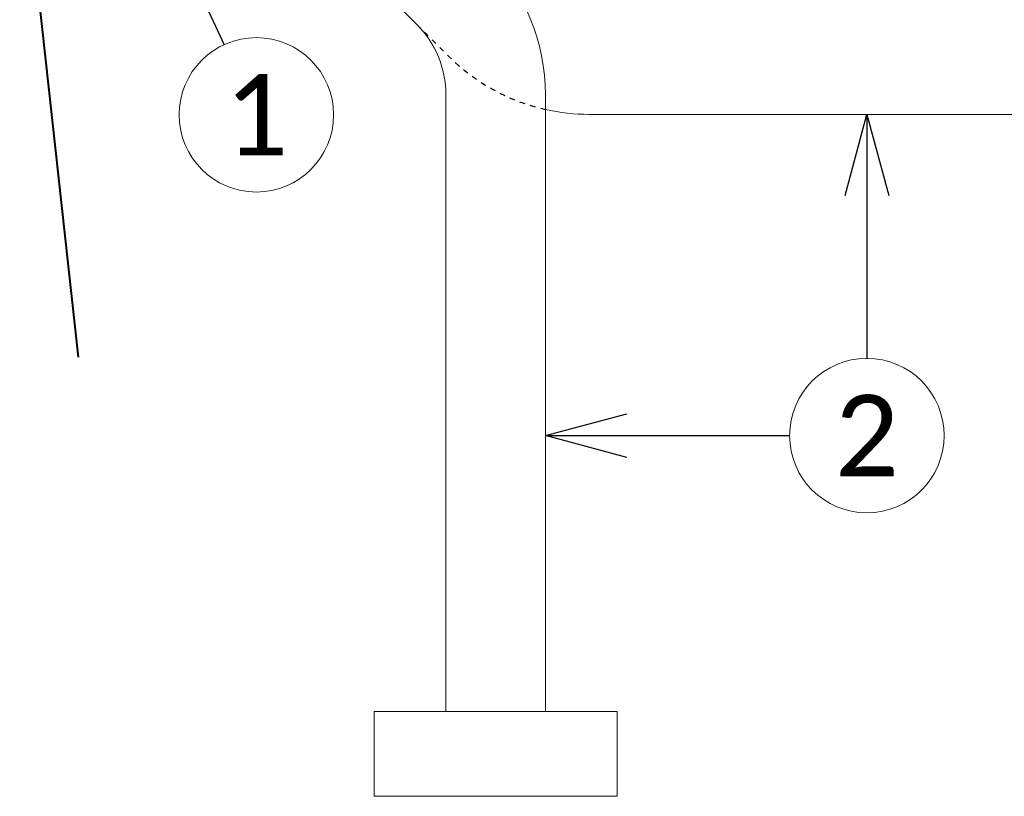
# Model space of a CAD drawing. Header units: metres. Extents: x -138 to 797, y -50 to 519.
# Tile 186 of 256: x 85 to 103, y 282 to 297. Entities that reach past the tile are written whole.
import ezdxf
from ezdxf import colors
from ezdxf.entities.mleader import LeaderData, LeaderLine
from ezdxf.enums import TextEntityAlignment as Align
from ezdxf.math import Vec2, Vec3

# ---------------------------------------------------------------- set-up
doc = ezdxf.new("R2010")
doc.units = ezdxf.units.M
doc.header["$MEASUREMENT"] = 0
doc.linetypes.add('Wisdot2', pattern=[0.125, 0.0625, -0.0625])
for name, color, linetype, lineweight in [('B_ANNO_DIM', 7, 'Continuous', 18), ('B_ANNO_SYMB', 7, 'Continuous', 18), ('B_ANNO_TEXT', 7, 'Continuous', 18), ('B_DETAIL', 7, 'Continuous', 18), ('B_DETAIL_HIDDEN', 7, 'Wisdot2', 25), ('B_DETAIL_OBJ', 7, 'Continuous', 40)]:
    doc.layers.add(name, color=color, linetype=linetype, lineweight=lineweight)
doc.styles.add('Annotative', font='calibri.ttf', dxfattribs={"height": 0.0625})
doc.styles.get("Standard").update_dxf_attribs({"font": 'calibri.ttf'})

# ---------------------------------------------------------------- blocks, each defined once
blk = doc.blocks.new('_Open30')
at = {"color": 0, "linetype": 'ByBlock', "lineweight": -2}
for p, q in [((-1, 0.268), (0, 0)), ((0, 0), (-1, -0.268)), ((0, 0), (-1, 0))]:
    blk.add_line(p, q, dxfattribs=at)
blk = doc.blocks.new('*U5621')
at = {"layer": 'B_ANNO_SYMB'}
for centre in [(202.1004, 27.9915), (213.3667, 22.0689)]:
    blk.add_circle(centre, 1.4255, dxfattribs=at)
at = {"layer": 'B_DETAIL'}
for p, q in [((205.0627, 29.6595), (201.3416, 33.3806)), ((205.5985, 28.3614), (205.5985, 16.9724)), ((207.4354, 28.3614), (207.4354, 16.9724)), ((208.2437, 28.0002), (218.1417, 28.0002))]:
    blk.add_line(p, q, dxfattribs=at)
at = {"layer": 'B_DETAIL', "flags": 128}
blk.add_lwpolyline([(208.7611, 16.9724), (204.2728, 16.9724), (204.2728, 15.408), (208.7611, 15.408)], close=True, dxfattribs=at)
at = {"layer": 'B_DETAIL'}
for centre, radius, start, end in [((203.7615, 28.3612), 3.6739, 0, 45), ((203.7615, 28.3612), 1.8369, 0, 45), ((208.2438, 31.674), 3.6739, 257.28821, 270)]:
    blk.add_arc(centre, radius, start, end, dxfattribs=at)
at = {"layer": 'B_DETAIL_HIDDEN', "ltscale": 0.5, "flags": 128}
blk.add_lwpolyline([(205.0596, 29.6595), (205.646, 29.0762, 0.1418235), (207.4354, 28.0902)], format="xyb", dxfattribs=at)
at = {"layer": 'B_DETAIL_OBJ'}
blk.add_line((197.7325, 33.3806), (198.811, 23.515), dxfattribs=at)
at = {"layer": 'B_ANNO_TEXT', "char_height": 1.5, "width": 3.563823, "attachment_point": 5, "style": 'Annotative'}
for s, insert in [('1', (202.1004, 27.9915)), ('2', (213.3667, 22.0689))]:
    blk.add_mtext(s, dxfattribs=dict(at, insert=insert))
at = {"layer": 'B_ANNO_TEXT', "style": 'Annotative'}
blk.add_attdef('DIM8', text='', height=1.5, dxfattribs=at).set_placement((182.277, 126.1044), align=Align.MIDDLE_CENTER)
blk.add_attdef('DIM10', text='', height=1.5, rotation=300, dxfattribs=at).set_placement((32.2459, 105.4056), align=Align.MIDDLE_CENTER)
at = {"layer": 'B_ANNO_DIM'}
ml = blk.add_multileader_mtext('Standard', dxfattribs=at)
ml.set_content('', color=256)
ml.set_leader_properties()
ml.set_arrow_properties(name='OPEN30')
ml.build(insert=Vec2(0, 0))
ml.multileader.update_dxf_attribs({"text_right_attachment_type": 3, "dogleg_length": 0.0625, "arrow_head_size": 1.5, "scale": 24})
ctx = ml.context
ctx.base_point, ctx.scale, ctx.char_height, ctx.arrow_head_size, ctx.landing_gap_size, ctx.plane_origin, ctx.plane_x_axis, ctx.plane_y_axis = Vec3(202.1315, 27.9238), 24, 1.5, 1.5, 0.75, Vec3(199.4258, 33.8096), Vec3(-0.4176773, 0.9085954), Vec3(-0.9085954, -0.4176773)
ctx.right_attachment = 3
notes = []
notes.append((ctx, [(0, (1, 1, 0), (200.8784, 30.6496), (0.4176773, -0.9085954), 1.5, [(0, [(199.623, 33.3806), (200.8784, 30.6496), (200.8784, 30.6496)], 0, [])])]))
ctx.mtext.insert, ctx.mtext.text_direction, ctx.mtext.rotation, ctx.mtext.flow_direction = Vec3(201.1368, 28.292), Vec3(-0.4176773, 0.9085954), 2.0016838, 5
ml = blk.add_multileader_mtext('Standard', dxfattribs=at)
ml.set_content('', color=256)
ml.set_leader_properties()
ml.set_arrow_properties(name='OPEN30')
ml.build(insert=Vec2(0, 0))
ml.multileader.update_dxf_attribs({"text_right_attachment_type": 3, "dogleg_length": 0.0625, "arrow_head_size": 1.5, "scale": 24})
ctx = ml.context
ctx.base_point, ctx.scale, ctx.char_height, ctx.arrow_head_size, ctx.landing_gap_size, ctx.plane_origin, ctx.plane_x_axis, ctx.plane_y_axis = Vec3(213.3667, 21.9944), 24, 1.5, 1.5, 0.75, Vec3(213.3667, 28.4723), Vec3(0, 1), Vec3(-1, 0)
ctx.right_attachment = 3
notes.append((ctx, [(0, (1, 1, 0), (213.3667, 24.9944), (0, -1), 1.5, [(0, [(213.3667, 28.0002), (213.3667, 24.9944), (213.3667, 24.9944)], 0, [])])]))
ctx.mtext.insert, ctx.mtext.text_direction, ctx.mtext.rotation, ctx.mtext.flow_direction = Vec3(212.6167, 22.7444), Vec3(0, 1), 1.5707963, 5
ml = blk.add_multileader_mtext('Standard', dxfattribs=at)
ml.set_content('', color=256)
ml.set_leader_properties()
ml.set_arrow_properties(name='OPEN30')
ml.build(insert=Vec2(0, 0))
ml.multileader.update_dxf_attribs({"text_right_attachment_type": 3, "dogleg_length": 0.0625, "arrow_head_size": 1.5, "scale": 24})
ctx = ml.context
ctx.base_point, ctx.scale, ctx.char_height, ctx.arrow_head_size, ctx.landing_gap_size, ctx.plane_origin, ctx.plane_x_axis, ctx.plane_y_axis = Vec3(213.4411, 22.0689), 24, 1.5, 1.5, 0.75, Vec3(206.9633, 22.0689), Vec3(-1, 0), Vec3(0, -1)
ctx.right_attachment = 3
notes.append((ctx, [(0, (1, 1, 0), (210.4411, 22.0689), (1, 0), 1.5, [(0, [(207.4354, 22.0689), (210.4411, 22.0689), (210.4411, 22.0689)], 0, [])])]))
ctx.mtext.insert, ctx.mtext.text_direction, ctx.mtext.rotation, ctx.mtext.flow_direction = Vec3(212.6911, 21.3189), Vec3(-1, 0), 3.1415927, 5
for ctx, leaders in notes:
    for number, flags, end, landing, length, lines in leaders:
        leader = LeaderData()
        leader.index, (leader.has_last_leader_line, leader.has_dogleg_vector, leader.attachment_direction) = number, flags
        leader.last_leader_point, leader.dogleg_vector, leader.dogleg_length = Vec3(end), Vec3(landing), length
        for number, points, colour, breaks in lines:
            line = LeaderLine()
            line.index, line.vertices, line.color, line.breaks = number, Vec3.list(points), colors.encode_raw_color(colour), breaks
            leader.lines.append(line)
        ctx.leaders.append(leader)

msp = doc.modelspace()

# ---------------------------------------------------------------- block references
msp.add_blockref('*U5621', (-112.829, 266.839))

doc.saveas('drawing.dxf')
